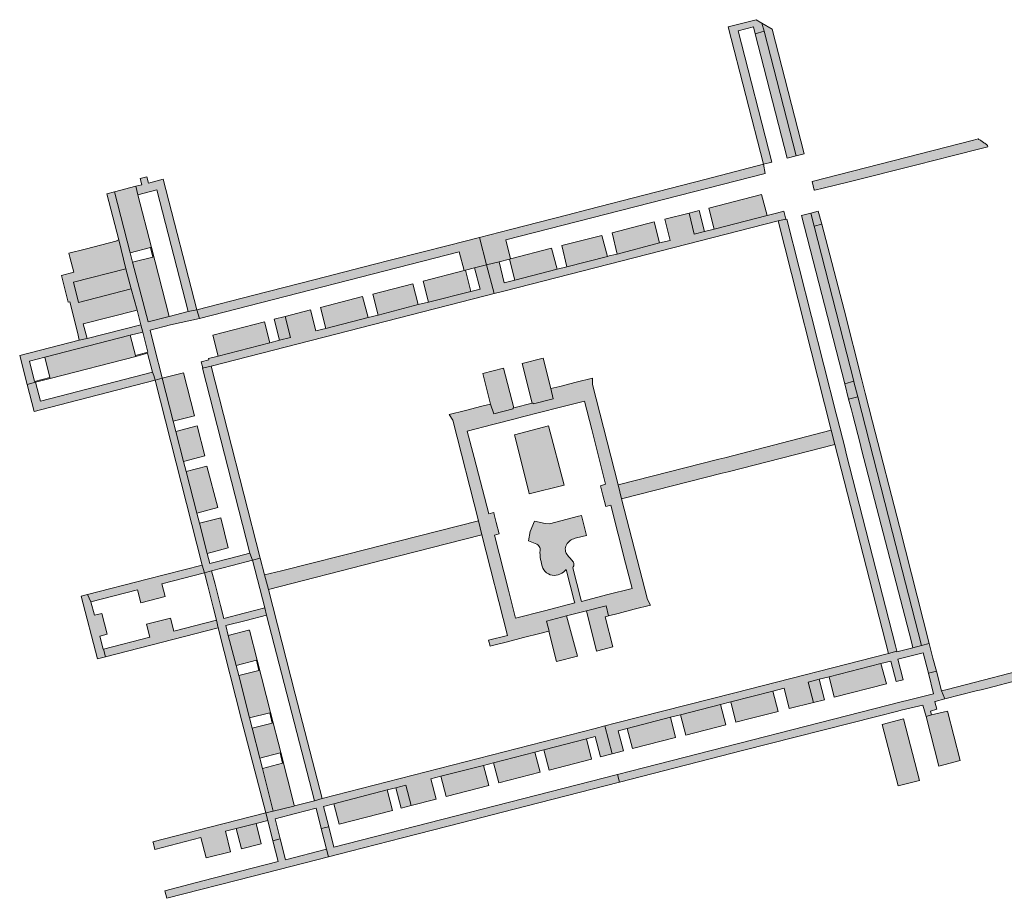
# Model space of a CAD drawing. Extents: x 97094 to 109644, y 463509 to 471969.
# Tile 68 of 256: x 103077 to 103314, y 465162 to 465373. Entities that reach past the tile are written whole.
import ezdxf

# ---------------------------------------------------------------- set-up
doc = ezdxf.new("R2010")
doc.units = 0
doc.layers.add('109 Onkruidbestrijding elementen', color=6, linetype='Continuous', lineweight=20, true_color=0xff00ff)

msp = doc.modelspace()

# ---------------------------------------------------------------- hatches: boundary and pattern name
at = {"layer": '109 Onkruidbestrijding elementen', "true_color": 0xff00ff}
for points in [[(103256.12, 465372.67), (103254.76, 465373.48), (103247.97, 465371.75), (103256.45, 465338.67), (103258.5, 465339.2), (103250.42, 465370.83), (103254.1, 465371.77), (103254.52, 465370.11), (103256.63, 465370.69), (103256.12, 465372.67)], [(103266.27, 465341.18), (103258.61, 465371.2), (103256.12, 465372.67), (103256.63, 465370.69), (103264.34, 465340.69), (103266.27, 465341.18)], [(103254.52, 465370.11), (103262.17, 465340.14), (103264.34, 465340.69), (103256.63, 465370.69), (103254.52, 465370.11)], [(103307.02, 465344.48), (103268.17, 465334.53), (103268.7, 465332.48), (103268.79, 465332.5), (103268.81, 465332.41), (103270.87, 465332.93), (103277.08, 465334.48), (103293.4, 465338.57), (103302.2, 465340.8), (103308.89, 465342.51), (103310.46, 465342.89), (103310.39, 465343.22), (103310.23, 465343.36), (103310.07, 465343.49), (103309.91, 465343.62), (103309.74, 465343.75), (103309.57, 465343.88), (103309.4, 465344), (103309.23, 465344.12), (103309.06, 465344.24), (103308.88, 465344.35), (103308.7, 465344.46), (103308.52, 465344.57), (103308.34, 465344.68), (103308.16, 465344.78), (103307.02, 465344.48)], [(103195.32, 465315.87), (103195.59, 465315.94), (103194.43, 465320.48), (103256.9, 465336.46), (103256.45, 465338.67), (103242.72, 465335.06), (103228.02, 465331.3), (103214.27, 465327.78), (103209.36, 465326.51), (103195.62, 465323), (103188.15, 465321.09), (103189.84, 465314.47), (103192.82, 465315.23), (103195.32, 465315.87)], [(103120.05, 465303.63), (103111.98, 465335.07), (103108.44, 465334.16), (103108.05, 465335.67), (103106.41, 465335.27), (103106.8, 465333.74), (103105.36, 465333.37), (103105.88, 465331.33), (103110.46, 465332.5), (103117.96, 465303.2), (103120.05, 465303.63)], [(103104.23, 465308.67), (103105.7, 465303.59), (103106.6, 465300.06), (103107.04, 465298.3), (103108.28, 465293.44), (103105.28, 465292.68), (103105.35, 465292.44), (103108.21, 465293.18), (103109.39, 465288.61), (103109.68, 465287.8), (103110, 465286.69), (103111.76, 465287.17), (103111.57, 465287.91), (103110.06, 465293.87), (103110.05, 465293.87), (103108.81, 465298.78), (103113.71, 465300.01), (103120.68, 465301.59), (103120.05, 465303.63), (103117.96, 465303.2), (103113.38, 465302.03), (103108.32, 465300.73), (103104.62, 465315.1), (103104.05, 465317.4), (103100.27, 465332.06), (103098.44, 465331.59), (103101.3, 465320.49), (103102.98, 465313.51), (103104.23, 465308.67)], [(103105.36, 465333.37), (103100.27, 465332.06), (103104.05, 465317.4), (103108.92, 465318.62), (103109.12, 465318.67), (103105.88, 465331.33), (103105.36, 465333.37)], [(103256, 465331.4), (103243.3, 465328.15), (103244.61, 465323.08), (103257.35, 465326.34), (103256, 465331.4)], [(103232.71, 465325.44), (103234.02, 465320.37), (103231.48, 465319.73), (103221.28, 465317.07), (103220.88, 465316.97), (103219.3, 465316.61), (103218.9, 465316.51), (103209.17, 465314), (103206.79, 465313.42), (103196.63, 465310.78), (103194.06, 465310.17), (103192.82, 465315.23), (103189.84, 465314.47), (103191.61, 465307.54), (103193.98, 465308.15), (103260.01, 465325.06), (103261.83, 465325.5), (103261.37, 465327.37), (103259.61, 465326.94), (103257.35, 465326.34), (103244.61, 465323.08), (103242.27, 465322.49), (103239.82, 465321.88), (103238.56, 465326.94), (103232.71, 465325.44)], [(103242.27, 465322.49), (103240.98, 465327.56), (103238.56, 465326.94), (103239.82, 465321.88), (103242.27, 465322.49)], [(103265.64, 465326.38), (103276.03, 465285.86), (103278.23, 465286.43), (103274, 465303.11), (103268.69, 465323.8), (103267.88, 465326.94), (103265.64, 465326.38)], [(103267.88, 465326.94), (103268.69, 465323.8), (103270.52, 465324.27), (103269.65, 465327.38), (103267.88, 465326.94)], [(103230.19, 465324.8), (103220.02, 465322.19), (103221.28, 465317.07), (103231.48, 465319.73), (103230.19, 465324.8)], [(103274, 465278.63), (103262.07, 465325.47), (103261.86, 465325.39), (103261.83, 465325.5), (103260.01, 465325.06), (103272.81, 465274.66), (103273.65, 465271.22), (103286.54, 465220.93), (103288.58, 465221.45), (103288.24, 465222.78), (103276.4, 465269.09), (103276.03, 465270.55), (103274.31, 465277.42), (103274, 465278.63)], [(103278.23, 465286.43), (103278.27, 465286.28), (103279.18, 465282.7), (103287.55, 465250.02), (103294.51, 465222.85), (103296.35, 465223.32), (103289.21, 465251.45), (103282.76, 465276.68), (103280.99, 465283.57), (103280.18, 465286.75), (103275.87, 465303.62), (103270.52, 465324.27), (103268.69, 465323.8), (103274, 465303.11), (103278.23, 465286.43)], [(103091.77, 465296.32), (103093.63, 465296.72), (103092.72, 465300.25), (103105.7, 465303.59), (103104.23, 465308.67), (103091.59, 465305.42), (103090.34, 465310.26), (103102.98, 465313.51), (103101.3, 465320.49), (103100.83, 465320.36), (103100.85, 465320.25), (103093.19, 465318.28), (103089.27, 465317.27), (103089.52, 465316.31), (103090.42, 465312.7), (103087.47, 465311.94), (103089.12, 465305.48), (103089.5, 465305.57), (103091.4, 465297.91), (103091.77, 465296.32)], [(103120.68, 465301.59), (103183.24, 465317.63), (103184.41, 465313.08), (103184.71, 465313.15), (103186.94, 465313.72), (103189.84, 465314.47), (103188.15, 465321.09), (103180.9, 465319.23), (103166.95, 465315.66), (103162.48, 465314.52), (103148.54, 465310.95), (103133.8, 465307.17), (103120.05, 465303.63), (103120.68, 465301.59)], [(103207.92, 465319.09), (103209.17, 465314), (103218.9, 465316.51), (103217.59, 465321.57), (103207.92, 465319.09)], [(103113.38, 465302.03), (103109.12, 465318.67), (103108.92, 465318.62), (103109.5, 465316.33), (103104.62, 465315.1), (103108.32, 465300.73), (103113.38, 465302.03)], [(103205.48, 465318.47), (103195.59, 465315.94), (103195.32, 465315.87), (103196.63, 465310.78), (103206.79, 465313.42), (103205.48, 465318.47)], [(103104.23, 465308.67), (103102.98, 465313.51), (103090.34, 465310.26), (103091.59, 465305.42), (103104.23, 465308.67)], [(103191.61, 465307.54), (103189.84, 465314.47), (103186.94, 465313.72), (103188.25, 465308.64), (103186.01, 465308.09), (103175.83, 465305.48), (103173.38, 465304.9), (103163.74, 465302.38), (103161.28, 465301.77), (103151.14, 465299.17), (103148.7, 465298.56), (103147.43, 465303.61), (103141.3, 465302.04), (103142.6, 465296.97), (103139.96, 465296.32), (103137.62, 465295.71), (103125.23, 465292.51), (103122.9, 465291.93), (103122.96, 465291.62), (103121.12, 465291.14), (103121.52, 465289.69), (103121.4, 465289.62), (103123.49, 465290.1), (103189.52, 465307.01), (103191.61, 465307.54)], [(103174.52, 465310.54), (103175.83, 465305.48), (103186.01, 465308.09), (103184.71, 465313.15), (103184.41, 465313.08), (103174.52, 465310.54)], [(103172.09, 465309.92), (103162.42, 465307.45), (103163.74, 465302.38), (103173.38, 465304.9), (103172.09, 465309.92)], [(103149.83, 465304.22), (103151.14, 465299.17), (103161.28, 465301.77), (103159.97, 465306.82), (103149.83, 465304.22)], [(103137.62, 465295.71), (103136.34, 465300.77), (103123.9, 465297.58), (103125.23, 465292.51), (103137.62, 465295.71)], [(103141.3, 465302.04), (103138.67, 465301.37), (103139.96, 465296.32), (103142.6, 465296.97), (103141.3, 465302.04)], [(103081.26, 465286.23), (103084.76, 465287.13), (103084.71, 465287.35), (103081.01, 465286.41), (103079.76, 465291.28), (103083.47, 465292.23), (103104.04, 465297.54), (103107.04, 465298.3), (103106.6, 465300.06), (103093.63, 465296.72), (103091.77, 465296.32), (103077.42, 465292.62), (103079.21, 465285.7), (103081.26, 465286.23)], [(103105.28, 465292.68), (103104.04, 465297.54), (103083.47, 465292.23), (103084.71, 465287.35), (103084.76, 465287.13), (103105.35, 465292.44), (103105.28, 465292.68)], [(103203.45, 465292), (103198.41, 465290.76), (103200.82, 465281.16), (103201.01, 465281.21), (103201.09, 465281.02), (103205.82, 465282.24), (103205.3, 465284.68), (103203.45, 465292)], [(103133.49, 465243.35), (103135.33, 465243.83), (103123.49, 465290.1), (103121.4, 465289.62), (103132.86, 465245.1), (103133.49, 465243.35)], [(103193.93, 465289.62), (103188.89, 465288.33), (103190.76, 465280.97), (103191.55, 465278.57), (103196.22, 465279.79), (103196.17, 465279.99), (103196.36, 465280.04), (103193.93, 465289.62)], [(103110, 465286.69), (103109.68, 465287.8), (103109.39, 465288.61), (103082.44, 465281.66), (103081.26, 465286.23), (103079.21, 465285.7), (103080.9, 465279.18), (103082.46, 465279.58), (103110, 465286.69)], [(103120.06, 465254.71), (103117.5, 465264.7), (103116.87, 465267.16), (103115.03, 465274.38), (103114.4, 465276.84), (103111.76, 465287.17), (103110, 465286.69), (103121.38, 465242.17), (103121.9, 465240.35), (103123.62, 465240.81), (103128.56, 465242.08), (103133.49, 465243.35), (103132.86, 465245.1), (103128.26, 465243.88), (103123.16, 465242.56), (103122.59, 465244.99), (103120.68, 465252.27), (103120.06, 465254.71)], [(103114.4, 465276.84), (103119.52, 465278.14), (103116.84, 465288.46), (103111.76, 465287.17), (103114.4, 465276.84)], [(103279.18, 465282.7), (103278.27, 465286.28), (103278.23, 465286.43), (103276.03, 465285.86), (103276.99, 465282.14), (103279.18, 465282.7)], [(103292.09, 465223.73), (103292.46, 465222.31), (103294.51, 465222.85), (103287.55, 465250.02), (103279.18, 465282.7), (103276.99, 465282.14), (103277.65, 465279.54), (103277.97, 465278.32), (103279.72, 465271.46), (103280.09, 465270.04), (103292.09, 465223.73)], [(103121.99, 465268.48), (103120.12, 465275.71), (103115.03, 465274.38), (103116.87, 465267.16), (103121.99, 465268.48)], [(103200.07, 465259.35), (103208.47, 465261.46), (103204.74, 465275.74), (103196.53, 465273.59), (103200.01, 465259.81), (103200.07, 465259.35)], [(103222.34, 465258.11), (103246.55, 465264.3), (103248.01, 465264.65), (103273.65, 465271.22), (103272.81, 465274.66), (103247.18, 465268.02), (103245.76, 465267.66), (103221.49, 465261.55), (103222.34, 465258.11)], [(103120.06, 465254.71), (103125.14, 465256.02), (103122.5, 465266), (103117.5, 465264.7), (103120.06, 465254.71)], [(103120.68, 465252.27), (103122.59, 465244.99), (103127.64, 465246.31), (103125.81, 465253.61), (103120.68, 465252.27)], [(103162.93, 465242.89), (103164.42, 465243.29), (103188.65, 465249.48), (103187.89, 465252.87), (103163.54, 465246.68), (103162.05, 465246.3), (103140.45, 465240.82), (103136.36, 465239.81), (103137.34, 465236.34), (103162.93, 465242.89)], [(103135.33, 465243.83), (103133.49, 465243.35), (103136.4, 465231.87), (103136.86, 465230.11), (103148.36, 465185.41), (103150.24, 465186.01), (103143.71, 465211.14), (103137.34, 465236.34), (103136.36, 465239.81), (103135.33, 465243.83)], [(103094.59, 465233.36), (103105.82, 465236.24), (103106.62, 465233.09), (103112.46, 465234.6), (103111.65, 465237.72), (103121.9, 465240.35), (103121.38, 465242.17), (103108.13, 465238.78), (103093.77, 465235.12), (103094.59, 465233.36)], [(103135.88, 465193.26), (103135.22, 465195.73), (103133.36, 465202.96), (103132.74, 465205.39), (103130.14, 465215.59), (103129.5, 465218.05), (103127.64, 465225.24), (103127.04, 465227.62), (103131.91, 465228.86), (103136.86, 465230.11), (103136.4, 465231.87), (103131.46, 465230.64), (103126.59, 465229.37), (103125.8, 465232.49), (103124.46, 465237.63), (103123.62, 465240.81), (103121.9, 465240.35), (103122.71, 465237.2), (103123.99, 465232.09), (103124.84, 465228.95), (103125.23, 465227.06), (103130.93, 465204.66), (103136.64, 465182.54), (103138.48, 465182.92), (103135.88, 465193.26)], [(103094.59, 465233.36), (103093.77, 465235.12), (103092.21, 465234.73), (103096.12, 465219.65), (103098.1, 465220.13), (103097.63, 465221.96), (103097.51, 465221.93), (103096.72, 465225.09), (103098.45, 465225.54), (103097.16, 465230.55), (103095.42, 465230.12), (103094.59, 465233.36)], [(103216.32, 465221.47), (103220.2, 465222.48), (103218.35, 465229.76), (103219.2, 465229.97), (103218.58, 465232.4), (103213.84, 465231.17), (103216.32, 465221.47)], [(103206.67, 465219.02), (103211.69, 465220.29), (103209.03, 465229.95), (103204.27, 465228.72), (103204.89, 465226.3), (103204.79, 465226.27), (103206.67, 465219.02)], [(103125.23, 465227.06), (103124.84, 465228.95), (103114.57, 465226.32), (103113.75, 465229.45), (103107.94, 465227.97), (103108.73, 465224.81), (103097.63, 465221.96), (103098.1, 465220.13), (103125.23, 465227.06)], [(103132.52, 465226.51), (103127.64, 465225.24), (103129.5, 465218.05), (103134.4, 465219.27), (103134.58, 465219.32), (103132.72, 465226.57), (103132.52, 465226.51)], [(103325.91, 465216.58), (103328.55, 465217.25), (103329.38, 465217.46), (103344.01, 465221.22), (103344.52, 465221.43), (103345.12, 465219.54), (103348.27, 465220.42), (103349.31, 465220.72), (103348.82, 465222.51), (103353.09, 465223.51), (103353.05, 465223.56), (103353.02, 465223.6), (103352.98, 465223.65), (103352.94, 465223.69), (103352.91, 465223.74), (103352.87, 465223.78), (103352.83, 465223.82), (103352.79, 465223.87), (103352.75, 465223.91), (103352.71, 465223.95), (103352.66, 465223.99), (103352.62, 465224.03), (103352.58, 465224.07), (103352.53, 465224.11), (103352.49, 465224.14), (103352.44, 465224.18), (103352.4, 465224.22), (103352.35, 465224.25), (103352.3, 465224.29), (103352.25, 465224.32), (103352.21, 465224.35), (103352.16, 465224.38), (103352.11, 465224.42), (103352.06, 465224.45), (103352.01, 465224.47), (103351.96, 465224.5), (103351.9, 465224.53), (103351.85, 465224.56), (103351.8, 465224.58), (103351.75, 465224.61), (103351.69, 465224.63), (103351.64, 465224.66), (103351.59, 465224.68), (103351.53, 465224.7), (103351.48, 465224.72), (103351.42, 465224.74), (103351.37, 465224.76), (103351.31, 465224.78), (103351.25, 465224.79), (103351.2, 465224.81), (103351.14, 465224.83), (103351.09, 465224.84), (103351.03, 465224.85), (103350.97, 465224.86), (103350.91, 465224.88), (103350.86, 465224.89), (103350.8, 465224.9), (103350.74, 465224.9), (103350.68, 465224.91), (103350.62, 465224.92), (103350.56, 465224.92), (103350.5, 465224.93), (103350.44, 465224.93), (103350.38, 465224.93), (103350.32, 465224.93), (103350.26, 465224.93), (103350.19, 465224.93), (103350.13, 465224.93), (103350.07, 465224.93), (103350.01, 465224.92), (103349.95, 465224.92), (103349.89, 465224.91), (103349.82, 465224.91), (103349.76, 465224.9), (103349.7, 465224.89), (103349.64, 465224.88), (103349.58, 465224.87), (103349.52, 465224.85), (103349.46, 465224.84), (103324.22, 465218.31), (103300.68, 465212.28), (103299.34, 465211.94), (103300.17, 465209.98), (103307.71, 465211.9), (103308.87, 465212.2), (103310.46, 465212.6), (103325.13, 465216.39), (103325.91, 465216.58)], [(103269.9, 465214.71), (103272.27, 465215.31), (103284.77, 465218.48), (103287.11, 465219.09), (103288.4, 465214.18), (103290.09, 465214.61), (103288.86, 465219.51), (103294.95, 465221.04), (103296.18, 465216.19), (103298.12, 465216.66), (103297.25, 465219.77), (103296.35, 465223.32), (103294.51, 465222.85), (103292.46, 465222.31), (103288.61, 465221.33), (103288.58, 465221.45), (103286.54, 465220.93), (103249.6, 465211.48), (103220.78, 465204.11), (103218.31, 465203.47), (103220.04, 465196.75), (103222.76, 465197.45), (103221.52, 465202.32), (103223.7, 465202.89), (103234.08, 465205.55), (103236.5, 465206.16), (103246.16, 465208.62), (103248.6, 465209.25), (103258.74, 465211.86), (103261.44, 465212.54), (103262.68, 465207.64), (103268.55, 465209.13), (103267.27, 465214.02), (103269.9, 465214.71)], [(103137.82, 465206.7), (103134.58, 465219.32), (103134.4, 465219.27), (103135, 465216.82), (103130.14, 465215.59), (103132.74, 465205.39), (103137.63, 465206.65), (103137.82, 465206.7)], [(103273.5, 465210.39), (103286.06, 465213.58), (103284.77, 465218.48), (103272.27, 465215.31), (103273.5, 465210.39)], [(103300.17, 465209.98), (103299.34, 465211.94), (103298.12, 465216.66), (103296.18, 465216.19), (103297.44, 465211.22), (103291.34, 465209.68), (103289.65, 465209.26), (103227.61, 465193.42), (103221.31, 465191.8), (103221.79, 465189.95), (103251.45, 465197.55), (103283.79, 465205.78), (103288.8, 465207.06), (103289.63, 465207.26), (103294.88, 465208.51), (103295.61, 465205.75), (103296.96, 465206.11), (103296.66, 465207.06), (103298.24, 465207.48), (103297.73, 465209.29), (103297.83, 465209.32), (103300.17, 465209.98)], [(103271.18, 465209.8), (103269.9, 465214.71), (103267.27, 465214.02), (103268.55, 465209.13), (103271.18, 465209.8)], [(103249.81, 465204.36), (103253.6, 465205.33), (103260, 465206.96), (103258.74, 465211.86), (103248.6, 465209.25), (103249.81, 465204.36)], [(103236.5, 465206.16), (103237.76, 465201.28), (103247.43, 465203.75), (103246.16, 465208.62), (103236.5, 465206.16)], [(103137.63, 465206.65), (103138.23, 465204.17), (103133.36, 465202.96), (103135.22, 465195.73), (103140.12, 465197), (103140.29, 465197.05), (103137.82, 465206.7), (103137.63, 465206.65)], [(103295.61, 465205.75), (103298.68, 465193.79), (103303.84, 465195.14), (103300.76, 465207.07), (103296.96, 465206.11), (103295.61, 465205.75)], [(103224.95, 465198.01), (103235.32, 465200.66), (103234.08, 465205.55), (103223.7, 465202.89), (103224.95, 465198.01)], [(103290.17, 465205.17), (103285.04, 465203.84), (103288.89, 465189.03), (103294.03, 465190.35), (103290.17, 465205.17)], [(103201.47, 465197.18), (103203.62, 465197.72), (103213.85, 465200.35), (103215.98, 465200.91), (103217.22, 465196.03), (103220.04, 465196.75), (103218.31, 465203.47), (103215.98, 465202.86), (103150.24, 465186.01), (103150.24, 465186.01), (103148.36, 465185.41), (103143.59, 465184.21), (103143.4, 465184.16), (103138.48, 465182.92), (103136.64, 465182.54), (103137.16, 465180.7), (103138.39, 465175.82), (103140.16, 465176.31), (103138.89, 465181.15), (103143.86, 465182.4), (103148.79, 465183.67), (103150.04, 465178.75), (103151.81, 465179.2), (103150.56, 465184.11), (103153.08, 465184.74), (103165.88, 465188.06), (103168, 465188.59), (103170.42, 465189.21), (103171.7, 465184.32), (103177.67, 465185.85), (103176.41, 465190.75), (103178.82, 465191.37), (103189.06, 465193.99), (103191.5, 465194.63), (103201.47, 465197.18)], [(103203.62, 465197.72), (103204.88, 465192.86), (103215.12, 465195.49), (103213.85, 465200.35), (103203.62, 465197.72)], [(103140.12, 465197), (103140.72, 465194.49), (103135.88, 465193.26), (103138.48, 465182.92), (103143.4, 465184.16), (103143.59, 465184.21), (103143.54, 465184.4), (103140.29, 465197.05), (103140.12, 465197)], [(103192.81, 465189.75), (103202.75, 465192.31), (103201.47, 465197.18), (103191.5, 465194.63), (103192.81, 465189.75)], [(103151.77, 465171.95), (103157.1, 465173.32), (103169.62, 465176.54), (103184, 465180.25), (103196.15, 465183.38), (103221.79, 465189.95), (103221.31, 465191.8), (103153.08, 465174.26), (103151.81, 465179.2), (103150.04, 465178.75), (103151.29, 465173.81), (103151.77, 465171.95)], [(103190.37, 465189.12), (103189.06, 465193.99), (103178.82, 465191.37), (103180.11, 465186.48), (103190.37, 465189.12)], [(103167.16, 465183.15), (103165.88, 465188.06), (103153.08, 465184.74), (103154.37, 465179.86), (103167.16, 465183.15)], [(103171.7, 465184.32), (103170.42, 465189.21), (103168, 465188.59), (103169.26, 465183.69), (103171.7, 465184.32)], [(103136.64, 465182.54), (103123.23, 465179.13), (103109.49, 465175.6), (103109.52, 465175.48), (103109.96, 465173.75), (103121.07, 465176.59), (103122.32, 465171.75), (103128.15, 465173.21), (103126.94, 465178.11), (103129.57, 465178.79), (103134.36, 465180.01), (103137.16, 465180.7), (103136.64, 465182.54)], [(103135.59, 465175.12), (103134.36, 465180.01), (103129.57, 465178.79), (103130.82, 465173.9), (103135.59, 465175.12)], [(103138.39, 465175.82), (103139.68, 465170.81), (103121.52, 465166.2), (103112.36, 465163.82), (103112.82, 465161.98), (103133.62, 465167.28), (103151.77, 465171.95), (103151.29, 465173.81), (103141.43, 465171.27), (103140.16, 465176.31), (103138.39, 465175.82)]]:
    msp.add_hatch(color=6, dxfattribs=at).paths.add_polyline_path(points)
h = msp.add_hatch(color=6, dxfattribs=at)
h.paths.add_polyline_path([(103200.82, 465281.16), (103196.36, 465280.04), (103196.17, 465279.99), (103196.22, 465279.79), (103191.55, 465278.57), (103190.76, 465280.97), (103188.65, 465280.42), (103184.74, 465279.41), (103180.82, 465278.41), (103181.66, 465277.09), (103187.89, 465252.87), (103188.65, 465249.48), (103194.82, 465225.27), (103190.29, 465224.14), (103190.65, 465222.66), (103191.25, 465222.81), (103194.86, 465223.74), (103198.75, 465224.74), (103202.65, 465225.73), (103202.65, 465225.72), (103204.79, 465226.27), (103204.89, 465226.3), (103204.27, 465228.72), (103209.03, 465229.95), (103213.84, 465231.17), (103218.58, 465232.4), (103219.2, 465229.97), (103221.49, 465230.57), (103221.48, 465230.58), (103225.38, 465231.57), (103229.27, 465232.57), (103228.55, 465233.92), (103222.34, 465258.11), (103221.49, 465261.55), (103215.32, 465285.69), (103215.31, 465287.21), (103211.39, 465286.21), (103207.47, 465285.21), (103205.3, 465284.68), (103205.82, 465282.24), (103201.09, 465281.02), (103201.01, 465281.21), (103200.82, 465281.16)])
h.paths.add_polyline_path([(103223.3, 465242.66), (103224.85, 465236.59), (103219, 465235.09), (103212.68, 465233.47), (103212.54, 465234), (103210.58, 465241.57), (103210.7, 465241.8), (103210.79, 465242.05), (103210.82, 465242.33), (103210.79, 465242.6), (103210.72, 465242.86), (103210.59, 465243.09), (103210.4, 465243.34), (103210.2, 465243.58), (103210, 465243.82), (103209.8, 465244.06), (103209.58, 465244.28), (103209.36, 465244.52), (103209.15, 465244.79), (103208.99, 465245.1), (103208.86, 465245.43), (103208.79, 465245.78), (103208.77, 465246.12), (103208.82, 465246.46), (103208.92, 465246.78), (103209.06, 465247.1), (103209.23, 465247.39), (103209.44, 465247.67), (103209.68, 465247.91), (103209.93, 465248.11), (103210.21, 465248.28), (103210.5, 465248.43), (103210.8, 465248.55), (103211.11, 465248.65), (103211.43, 465248.72), (103213.88, 465249.28), (103212.7, 465254.13), (103211.94, 465253.94), (103204.98, 465252.16), (103203.89, 465252.22), (103201.39, 465252.74), (103200.34, 465250.3), (103199.89, 465248.04), (103201.94, 465247.21), (103202.15, 465247.09), (103202.35, 465246.91), (103202.52, 465246.7), (103202.64, 465246.45), (103202.71, 465246.18), (103202.72, 465245.92), (103202.69, 465245.67), (103202.67, 465245.2), (103202.7, 465244.65), (103202.75, 465244.11), (103202.82, 465243.56), (103202.93, 465243.03), (103203.06, 465242.49), (103203.21, 465241.97), (103203.38, 465241.49), (103203.61, 465241.07), (103203.91, 465240.68), (103204.28, 465240.34), (103204.71, 465240.07), (103205.16, 465239.87), (103205.63, 465239.75), (103206.1, 465239.72), (103206.56, 465239.77), (103207.03, 465239.88), (103207.48, 465240.05), (103207.91, 465240.26), (103208.31, 465240.53), (103208.67, 465240.83), (103208.99, 465241.17), (103210.94, 465233.6), (103211.08, 465233.08), (103203.79, 465231.21), (103196.78, 465229.42), (103195.07, 465236.16), (103191.7, 465249.42), (103192.88, 465249.7), (103192.16, 465252.46), (103191.68, 465254.4), (103191.54, 465254.89), (103190.35, 465254.55), (103186.8, 465268.11), (103185.14, 465274.46), (103191.36, 465276.05), (103196.72, 465277.42), (103198.46, 465277.86), (103207.32, 465280.12), (103213.43, 465281.69), (103215.16, 465274.81), (103218.46, 465261.65), (103217.23, 465261.31), (103217.79, 465259), (103218.51, 465256.27), (103219.73, 465256.59), (103223.3, 465242.66)])

# ---------------------------------------------------------------- linework, layer by layer
at = {"layer": '109 Onkruidbestrijding elementen', "color": 3, "true_color": 0x00ff00}
for points in [[(103256.12, 465372.67), (103254.76, 465373.48), (103247.97, 465371.75), (103256.45, 465338.67), (103258.5, 465339.2), (103250.42, 465370.83), (103254.1, 465371.77), (103254.52, 465370.11), (103256.63, 465370.69), (103256.12, 465372.67)], [(103266.27, 465341.18), (103258.61, 465371.2), (103256.12, 465372.67), (103256.63, 465370.69), (103264.34, 465340.69), (103266.27, 465341.18)], [(103254.52, 465370.11), (103262.17, 465340.14), (103264.34, 465340.69), (103256.63, 465370.69), (103254.52, 465370.11)], [(103307.02, 465344.48), (103268.17, 465334.53), (103268.7, 465332.48), (103268.79, 465332.5), (103268.81, 465332.41), (103270.87, 465332.93), (103277.08, 465334.48), (103293.4, 465338.57), (103302.2, 465340.8), (103308.89, 465342.51), (103310.46, 465342.89), (103310.39, 465343.22), (103310.23, 465343.36), (103310.07, 465343.49), (103309.91, 465343.62), (103309.74, 465343.75), (103309.57, 465343.88), (103309.4, 465344), (103309.23, 465344.12), (103309.06, 465344.24), (103308.88, 465344.35), (103308.7, 465344.46), (103308.52, 465344.57), (103308.34, 465344.68), (103308.16, 465344.78), (103307.02, 465344.48)], [(103195.32, 465315.87), (103195.59, 465315.94), (103194.43, 465320.48), (103256.9, 465336.46), (103256.45, 465338.67), (103242.72, 465335.06), (103228.02, 465331.3), (103214.27, 465327.78), (103209.36, 465326.51), (103195.62, 465323), (103188.15, 465321.09), (103189.84, 465314.47), (103192.82, 465315.23), (103195.32, 465315.87)], [(103120.05, 465303.63), (103111.98, 465335.07), (103108.44, 465334.16), (103108.05, 465335.67), (103106.41, 465335.27), (103106.8, 465333.74), (103105.36, 465333.37), (103105.88, 465331.33), (103110.46, 465332.5), (103117.96, 465303.2), (103120.05, 465303.63)], [(103104.23, 465308.67), (103105.7, 465303.59), (103106.6, 465300.06), (103107.04, 465298.3), (103108.28, 465293.44), (103105.28, 465292.68), (103105.35, 465292.44), (103108.21, 465293.18), (103109.39, 465288.61), (103109.68, 465287.8), (103110, 465286.69), (103111.76, 465287.17), (103111.57, 465287.91), (103110.06, 465293.87), (103110.05, 465293.87), (103108.81, 465298.78), (103113.71, 465300.01), (103120.68, 465301.59), (103120.05, 465303.63), (103117.96, 465303.2), (103113.38, 465302.03), (103108.32, 465300.73), (103104.62, 465315.1), (103104.05, 465317.4), (103100.27, 465332.06), (103098.44, 465331.59), (103101.3, 465320.49), (103102.98, 465313.51), (103104.23, 465308.67)], [(103105.36, 465333.37), (103100.27, 465332.06), (103104.05, 465317.4), (103108.92, 465318.62), (103109.12, 465318.67), (103105.88, 465331.33), (103105.36, 465333.37)], [(103256, 465331.4), (103243.3, 465328.15), (103244.61, 465323.08), (103257.35, 465326.34), (103256, 465331.4)], [(103232.71, 465325.44), (103234.02, 465320.37), (103231.48, 465319.73), (103221.28, 465317.07), (103220.88, 465316.97), (103219.3, 465316.61), (103218.9, 465316.51), (103209.17, 465314), (103206.79, 465313.42), (103196.63, 465310.78), (103194.06, 465310.17), (103192.82, 465315.23), (103189.84, 465314.47), (103191.61, 465307.54), (103193.98, 465308.15), (103260.01, 465325.06), (103261.83, 465325.5), (103261.37, 465327.37), (103259.61, 465326.94), (103257.35, 465326.34), (103244.61, 465323.08), (103242.27, 465322.49), (103239.82, 465321.88), (103238.56, 465326.94), (103232.71, 465325.44)], [(103242.27, 465322.49), (103240.98, 465327.56), (103238.56, 465326.94), (103239.82, 465321.88), (103242.27, 465322.49)], [(103265.64, 465326.38), (103276.03, 465285.86), (103278.23, 465286.43), (103274, 465303.11), (103268.69, 465323.8), (103267.88, 465326.94), (103265.64, 465326.38)], [(103267.88, 465326.94), (103268.69, 465323.8), (103270.52, 465324.27), (103269.65, 465327.38), (103267.88, 465326.94)], [(103230.19, 465324.8), (103220.02, 465322.19), (103221.28, 465317.07), (103231.48, 465319.73), (103230.19, 465324.8)], [(103274, 465278.63), (103262.07, 465325.47), (103261.86, 465325.39), (103261.83, 465325.5), (103260.01, 465325.06), (103272.81, 465274.66), (103273.65, 465271.22), (103286.54, 465220.93), (103288.58, 465221.45), (103288.24, 465222.78), (103276.4, 465269.09), (103276.03, 465270.55), (103274.31, 465277.42), (103274, 465278.63)], [(103278.23, 465286.43), (103278.27, 465286.28), (103279.18, 465282.7), (103287.55, 465250.02), (103294.51, 465222.85), (103296.35, 465223.32), (103289.21, 465251.45), (103282.76, 465276.68), (103280.99, 465283.57), (103280.18, 465286.75), (103275.87, 465303.62), (103270.52, 465324.27), (103268.69, 465323.8), (103274, 465303.11), (103278.23, 465286.43)], [(103091.77, 465296.32), (103093.63, 465296.72), (103092.72, 465300.25), (103105.7, 465303.59), (103104.23, 465308.67), (103091.59, 465305.42), (103090.34, 465310.26), (103102.98, 465313.51), (103101.3, 465320.49), (103100.83, 465320.36), (103100.85, 465320.25), (103093.19, 465318.28), (103089.27, 465317.27), (103089.52, 465316.31), (103090.42, 465312.7), (103087.47, 465311.94), (103089.12, 465305.48), (103089.5, 465305.57), (103091.4, 465297.91), (103091.77, 465296.32)], [(103120.68, 465301.59), (103183.24, 465317.63), (103184.41, 465313.08), (103184.71, 465313.15), (103186.94, 465313.72), (103189.84, 465314.47), (103188.15, 465321.09), (103180.9, 465319.23), (103166.95, 465315.66), (103162.48, 465314.52), (103148.54, 465310.95), (103133.8, 465307.17), (103120.05, 465303.63), (103120.68, 465301.59)], [(103207.92, 465319.09), (103209.17, 465314), (103218.9, 465316.51), (103217.59, 465321.57), (103207.92, 465319.09)], [(103113.38, 465302.03), (103109.12, 465318.67), (103108.92, 465318.62), (103109.5, 465316.33), (103104.62, 465315.1), (103108.32, 465300.73), (103113.38, 465302.03)], [(103205.48, 465318.47), (103195.59, 465315.94), (103195.32, 465315.87), (103196.63, 465310.78), (103206.79, 465313.42), (103205.48, 465318.47)], [(103104.23, 465308.67), (103102.98, 465313.51), (103090.34, 465310.26), (103091.59, 465305.42), (103104.23, 465308.67)], [(103191.61, 465307.54), (103189.84, 465314.47), (103186.94, 465313.72), (103188.25, 465308.64), (103186.01, 465308.09), (103175.83, 465305.48), (103173.38, 465304.9), (103163.74, 465302.38), (103161.28, 465301.77), (103151.14, 465299.17), (103148.7, 465298.56), (103147.43, 465303.61), (103141.3, 465302.04), (103142.6, 465296.97), (103139.96, 465296.32), (103137.62, 465295.71), (103125.23, 465292.51), (103122.9, 465291.93), (103122.96, 465291.62), (103121.12, 465291.14), (103121.52, 465289.69), (103121.4, 465289.62), (103123.49, 465290.1), (103189.52, 465307.01), (103191.61, 465307.54)], [(103174.52, 465310.54), (103175.83, 465305.48), (103186.01, 465308.09), (103184.71, 465313.15), (103184.41, 465313.08), (103174.52, 465310.54)], [(103172.09, 465309.92), (103162.42, 465307.45), (103163.74, 465302.38), (103173.38, 465304.9), (103172.09, 465309.92)], [(103149.83, 465304.22), (103151.14, 465299.17), (103161.28, 465301.77), (103159.97, 465306.82), (103149.83, 465304.22)], [(103137.62, 465295.71), (103136.34, 465300.77), (103123.9, 465297.58), (103125.23, 465292.51), (103137.62, 465295.71)], [(103141.3, 465302.04), (103138.67, 465301.37), (103139.96, 465296.32), (103142.6, 465296.97), (103141.3, 465302.04)], [(103081.26, 465286.23), (103084.76, 465287.13), (103084.71, 465287.35), (103081.01, 465286.41), (103079.76, 465291.28), (103083.47, 465292.23), (103104.04, 465297.54), (103107.04, 465298.3), (103106.6, 465300.06), (103093.63, 465296.72), (103091.77, 465296.32), (103077.42, 465292.62), (103079.21, 465285.7), (103081.26, 465286.23)], [(103105.28, 465292.68), (103104.04, 465297.54), (103083.47, 465292.23), (103084.71, 465287.35), (103084.76, 465287.13), (103105.35, 465292.44), (103105.28, 465292.68)], [(103203.45, 465292), (103198.41, 465290.76), (103200.82, 465281.16), (103201.01, 465281.21), (103201.09, 465281.02), (103205.82, 465282.24), (103205.3, 465284.68), (103203.45, 465292)], [(103133.49, 465243.35), (103135.33, 465243.83), (103123.49, 465290.1), (103121.4, 465289.62), (103132.86, 465245.1), (103133.49, 465243.35)], [(103193.93, 465289.62), (103188.89, 465288.33), (103190.76, 465280.97), (103191.55, 465278.57), (103196.22, 465279.79), (103196.17, 465279.99), (103196.36, 465280.04), (103193.93, 465289.62)], [(103110, 465286.69), (103109.68, 465287.8), (103109.39, 465288.61), (103082.44, 465281.66), (103081.26, 465286.23), (103079.21, 465285.7), (103080.9, 465279.18), (103082.46, 465279.58), (103110, 465286.69)], [(103120.06, 465254.71), (103117.5, 465264.7), (103116.87, 465267.16), (103115.03, 465274.38), (103114.4, 465276.84), (103111.76, 465287.17), (103110, 465286.69), (103121.38, 465242.17), (103121.9, 465240.35), (103123.62, 465240.81), (103128.56, 465242.08), (103133.49, 465243.35), (103132.86, 465245.1), (103128.26, 465243.88), (103123.16, 465242.56), (103122.59, 465244.99), (103120.68, 465252.27), (103120.06, 465254.71)], [(103114.4, 465276.84), (103119.52, 465278.14), (103116.84, 465288.46), (103111.76, 465287.17), (103114.4, 465276.84)], [(103200.82, 465281.16), (103196.36, 465280.04), (103196.17, 465279.99), (103196.22, 465279.79), (103191.55, 465278.57), (103190.76, 465280.97), (103188.65, 465280.42), (103184.74, 465279.41), (103180.82, 465278.41), (103181.66, 465277.09), (103187.89, 465252.87), (103188.65, 465249.48), (103194.82, 465225.27), (103190.29, 465224.14), (103190.65, 465222.66), (103191.25, 465222.81), (103194.86, 465223.74), (103198.75, 465224.74), (103202.65, 465225.73), (103202.65, 465225.72), (103204.79, 465226.27), (103204.89, 465226.3), (103204.27, 465228.72), (103209.03, 465229.95), (103213.84, 465231.17), (103218.58, 465232.4), (103219.2, 465229.97), (103221.49, 465230.57), (103221.48, 465230.58), (103225.38, 465231.57), (103229.27, 465232.57), (103228.55, 465233.92), (103222.34, 465258.11), (103221.49, 465261.55), (103215.32, 465285.69), (103215.31, 465287.21), (103211.39, 465286.21), (103207.47, 465285.21), (103205.3, 465284.68), (103205.82, 465282.24), (103201.09, 465281.02), (103201.01, 465281.21), (103200.82, 465281.16)], [(103279.18, 465282.7), (103278.27, 465286.28), (103278.23, 465286.43), (103276.03, 465285.86), (103276.99, 465282.14), (103279.18, 465282.7)], [(103292.09, 465223.73), (103292.46, 465222.31), (103294.51, 465222.85), (103287.55, 465250.02), (103279.18, 465282.7), (103276.99, 465282.14), (103277.65, 465279.54), (103277.97, 465278.32), (103279.72, 465271.46), (103280.09, 465270.04), (103292.09, 465223.73)], [(103223.3, 465242.66), (103224.85, 465236.59), (103219, 465235.09), (103212.68, 465233.47), (103212.54, 465234), (103210.58, 465241.57), (103210.7, 465241.8), (103210.79, 465242.05), (103210.82, 465242.33), (103210.79, 465242.6), (103210.72, 465242.86), (103210.59, 465243.09), (103210.4, 465243.34), (103210.2, 465243.58), (103210, 465243.82), (103209.8, 465244.06), (103209.58, 465244.28), (103209.36, 465244.52), (103209.15, 465244.79), (103208.99, 465245.1), (103208.86, 465245.43), (103208.79, 465245.78), (103208.77, 465246.12), (103208.82, 465246.46), (103208.92, 465246.78), (103209.06, 465247.1), (103209.23, 465247.39), (103209.44, 465247.67), (103209.68, 465247.91), (103209.93, 465248.11), (103210.21, 465248.28), (103210.5, 465248.43), (103210.8, 465248.55), (103211.11, 465248.65), (103211.43, 465248.72), (103213.88, 465249.28), (103212.7, 465254.13), (103211.94, 465253.94), (103204.98, 465252.16), (103203.89, 465252.22), (103201.39, 465252.74), (103200.34, 465250.3), (103199.89, 465248.04), (103201.94, 465247.21), (103202.15, 465247.09), (103202.35, 465246.91), (103202.52, 465246.7), (103202.64, 465246.45), (103202.71, 465246.18), (103202.72, 465245.92), (103202.69, 465245.67), (103202.67, 465245.2), (103202.7, 465244.65), (103202.75, 465244.11), (103202.82, 465243.56), (103202.93, 465243.03), (103203.06, 465242.49), (103203.21, 465241.97), (103203.38, 465241.49), (103203.61, 465241.07), (103203.91, 465240.68), (103204.28, 465240.34), (103204.71, 465240.07), (103205.16, 465239.87), (103205.63, 465239.75), (103206.1, 465239.72), (103206.56, 465239.77), (103207.03, 465239.88), (103207.48, 465240.05), (103207.91, 465240.26), (103208.31, 465240.53), (103208.67, 465240.83), (103208.99, 465241.17), (103210.94, 465233.6), (103211.08, 465233.08), (103203.79, 465231.21), (103196.78, 465229.42), (103195.07, 465236.16), (103191.7, 465249.42), (103192.88, 465249.7), (103192.16, 465252.46), (103191.68, 465254.4), (103191.54, 465254.89), (103190.35, 465254.55), (103186.8, 465268.11), (103185.14, 465274.46), (103191.36, 465276.05), (103196.72, 465277.42), (103198.46, 465277.86), (103207.32, 465280.12), (103213.43, 465281.69), (103215.16, 465274.81), (103218.46, 465261.65), (103217.23, 465261.31), (103217.79, 465259), (103218.51, 465256.27), (103219.73, 465256.59), (103223.3, 465242.66)], [(103121.99, 465268.48), (103120.12, 465275.71), (103115.03, 465274.38), (103116.87, 465267.16), (103121.99, 465268.48)], [(103200.07, 465259.35), (103208.47, 465261.46), (103204.74, 465275.74), (103196.53, 465273.59), (103200.01, 465259.81), (103200.07, 465259.35)], [(103222.34, 465258.11), (103246.55, 465264.3), (103248.01, 465264.65), (103273.65, 465271.22), (103272.81, 465274.66), (103247.18, 465268.02), (103245.76, 465267.66), (103221.49, 465261.55), (103222.34, 465258.11)], [(103120.06, 465254.71), (103125.14, 465256.02), (103122.5, 465266), (103117.5, 465264.7), (103120.06, 465254.71)], [(103120.68, 465252.27), (103122.59, 465244.99), (103127.64, 465246.31), (103125.81, 465253.61), (103120.68, 465252.27)], [(103162.93, 465242.89), (103164.42, 465243.29), (103188.65, 465249.48), (103187.89, 465252.87), (103163.54, 465246.68), (103162.05, 465246.3), (103140.45, 465240.82), (103136.36, 465239.81), (103137.34, 465236.34), (103162.93, 465242.89)], [(103135.33, 465243.83), (103133.49, 465243.35), (103136.4, 465231.87), (103136.86, 465230.11), (103148.36, 465185.41), (103150.24, 465186.01), (103143.71, 465211.14), (103137.34, 465236.34), (103136.36, 465239.81), (103135.33, 465243.83)], [(103094.59, 465233.36), (103105.82, 465236.24), (103106.62, 465233.09), (103112.46, 465234.6), (103111.65, 465237.72), (103121.9, 465240.35), (103121.38, 465242.17), (103108.13, 465238.78), (103093.77, 465235.12), (103094.59, 465233.36)], [(103135.88, 465193.26), (103135.22, 465195.73), (103133.36, 465202.96), (103132.74, 465205.39), (103130.14, 465215.59), (103129.5, 465218.05), (103127.64, 465225.24), (103127.04, 465227.62), (103131.91, 465228.86), (103136.86, 465230.11), (103136.4, 465231.87), (103131.46, 465230.64), (103126.59, 465229.37), (103125.8, 465232.49), (103124.46, 465237.63), (103123.62, 465240.81), (103121.9, 465240.35), (103122.71, 465237.2), (103123.99, 465232.09), (103124.84, 465228.95), (103125.23, 465227.06), (103130.93, 465204.66), (103136.64, 465182.54), (103138.48, 465182.92), (103135.88, 465193.26)], [(103094.59, 465233.36), (103093.77, 465235.12), (103092.21, 465234.73), (103096.12, 465219.65), (103098.1, 465220.13), (103097.63, 465221.96), (103097.51, 465221.93), (103096.72, 465225.09), (103098.45, 465225.54), (103097.16, 465230.55), (103095.42, 465230.12), (103094.59, 465233.36)], [(103216.32, 465221.47), (103220.2, 465222.48), (103218.35, 465229.76), (103219.2, 465229.97), (103218.58, 465232.4), (103213.84, 465231.17), (103216.32, 465221.47)], [(103206.67, 465219.02), (103211.69, 465220.29), (103209.03, 465229.95), (103204.27, 465228.72), (103204.89, 465226.3), (103204.79, 465226.27), (103206.67, 465219.02)], [(103125.23, 465227.06), (103124.84, 465228.95), (103114.57, 465226.32), (103113.75, 465229.45), (103107.94, 465227.97), (103108.73, 465224.81), (103097.63, 465221.96), (103098.1, 465220.13), (103125.23, 465227.06)], [(103132.52, 465226.51), (103127.64, 465225.24), (103129.5, 465218.05), (103134.4, 465219.27), (103134.58, 465219.32), (103132.72, 465226.57), (103132.52, 465226.51)], [(103269.9, 465214.71), (103272.27, 465215.31), (103284.77, 465218.48), (103287.11, 465219.09), (103288.4, 465214.18), (103290.09, 465214.61), (103288.86, 465219.51), (103294.95, 465221.04), (103296.18, 465216.19), (103298.12, 465216.66), (103297.25, 465219.77), (103296.35, 465223.32), (103294.51, 465222.85), (103292.46, 465222.31), (103288.61, 465221.33), (103288.58, 465221.45), (103286.54, 465220.93), (103249.6, 465211.48), (103220.78, 465204.11), (103218.31, 465203.47), (103220.04, 465196.75), (103222.76, 465197.45), (103221.52, 465202.32), (103223.7, 465202.89), (103234.08, 465205.55), (103236.5, 465206.16), (103246.16, 465208.62), (103248.6, 465209.25), (103258.74, 465211.86), (103261.44, 465212.54), (103262.68, 465207.64), (103268.55, 465209.13), (103267.27, 465214.02), (103269.9, 465214.71)], [(103137.82, 465206.7), (103134.58, 465219.32), (103134.4, 465219.27), (103135, 465216.82), (103130.14, 465215.59), (103132.74, 465205.39), (103137.63, 465206.65), (103137.82, 465206.7)], [(103273.5, 465210.39), (103286.06, 465213.58), (103284.77, 465218.48), (103272.27, 465215.31), (103273.5, 465210.39)], [(103300.17, 465209.98), (103299.34, 465211.94), (103298.12, 465216.66), (103296.18, 465216.19), (103297.44, 465211.22), (103291.34, 465209.68), (103289.65, 465209.26), (103227.61, 465193.42), (103221.31, 465191.8), (103221.79, 465189.95), (103251.45, 465197.55), (103283.79, 465205.78), (103288.8, 465207.06), (103289.63, 465207.26), (103294.88, 465208.51), (103295.61, 465205.75), (103296.96, 465206.11), (103296.66, 465207.06), (103298.24, 465207.48), (103297.73, 465209.29), (103297.83, 465209.32), (103300.17, 465209.98)], [(103271.18, 465209.8), (103269.9, 465214.71), (103267.27, 465214.02), (103268.55, 465209.13), (103271.18, 465209.8)], [(103249.81, 465204.36), (103253.6, 465205.33), (103260, 465206.96), (103258.74, 465211.86), (103248.6, 465209.25), (103249.81, 465204.36)], [(103236.5, 465206.16), (103237.76, 465201.28), (103247.43, 465203.75), (103246.16, 465208.62), (103236.5, 465206.16)], [(103137.63, 465206.65), (103138.23, 465204.17), (103133.36, 465202.96), (103135.22, 465195.73), (103140.12, 465197), (103140.29, 465197.05), (103137.82, 465206.7), (103137.63, 465206.65)], [(103295.61, 465205.75), (103298.68, 465193.79), (103303.84, 465195.14), (103300.76, 465207.07), (103296.96, 465206.11), (103295.61, 465205.75)], [(103224.95, 465198.01), (103235.32, 465200.66), (103234.08, 465205.55), (103223.7, 465202.89), (103224.95, 465198.01)], [(103290.17, 465205.17), (103285.04, 465203.84), (103288.89, 465189.03), (103294.03, 465190.35), (103290.17, 465205.17)], [(103201.47, 465197.18), (103203.62, 465197.72), (103213.85, 465200.35), (103215.98, 465200.91), (103217.22, 465196.03), (103220.04, 465196.75), (103218.31, 465203.47), (103215.98, 465202.86), (103150.24, 465186.01), (103150.24, 465186.01), (103148.36, 465185.41), (103143.59, 465184.21), (103143.4, 465184.16), (103138.48, 465182.92), (103136.64, 465182.54), (103137.16, 465180.7), (103138.39, 465175.82), (103140.16, 465176.31), (103138.89, 465181.15), (103143.86, 465182.4), (103148.79, 465183.67), (103150.04, 465178.75), (103151.81, 465179.2), (103150.56, 465184.11), (103153.08, 465184.74), (103165.88, 465188.06), (103168, 465188.59), (103170.42, 465189.21), (103171.7, 465184.32), (103177.67, 465185.85), (103176.41, 465190.75), (103178.82, 465191.37), (103189.06, 465193.99), (103191.5, 465194.63), (103201.47, 465197.18)], [(103203.62, 465197.72), (103204.88, 465192.86), (103215.12, 465195.49), (103213.85, 465200.35), (103203.62, 465197.72)], [(103140.12, 465197), (103140.72, 465194.49), (103135.88, 465193.26), (103138.48, 465182.92), (103143.4, 465184.16), (103143.59, 465184.21), (103143.54, 465184.4), (103140.29, 465197.05), (103140.12, 465197)], [(103192.81, 465189.75), (103202.75, 465192.31), (103201.47, 465197.18), (103191.5, 465194.63), (103192.81, 465189.75)], [(103151.77, 465171.95), (103157.1, 465173.32), (103169.62, 465176.54), (103184, 465180.25), (103196.15, 465183.38), (103221.79, 465189.95), (103221.31, 465191.8), (103153.08, 465174.26), (103151.81, 465179.2), (103150.04, 465178.75), (103151.29, 465173.81), (103151.77, 465171.95)], [(103190.37, 465189.12), (103189.06, 465193.99), (103178.82, 465191.37), (103180.11, 465186.48), (103190.37, 465189.12)], [(103167.16, 465183.15), (103165.88, 465188.06), (103153.08, 465184.74), (103154.37, 465179.86), (103167.16, 465183.15)], [(103171.7, 465184.32), (103170.42, 465189.21), (103168, 465188.59), (103169.26, 465183.69), (103171.7, 465184.32)], [(103136.64, 465182.54), (103123.23, 465179.13), (103109.49, 465175.6), (103109.52, 465175.48), (103109.96, 465173.75), (103121.07, 465176.59), (103122.32, 465171.75), (103128.15, 465173.21), (103126.94, 465178.11), (103129.57, 465178.79), (103134.36, 465180.01), (103137.16, 465180.7), (103136.64, 465182.54)], [(103135.59, 465175.12), (103134.36, 465180.01), (103129.57, 465178.79), (103130.82, 465173.9), (103135.59, 465175.12)], [(103138.39, 465175.82), (103139.68, 465170.81), (103121.52, 465166.2), (103112.36, 465163.82), (103112.82, 465161.98), (103133.62, 465167.28), (103151.77, 465171.95), (103151.29, 465173.81), (103141.43, 465171.27), (103140.16, 465176.31), (103138.39, 465175.82)]]:
    msp.add_lwpolyline(points, close=True, dxfattribs=at)
msp.add_lwpolyline([(103324.22, 465218.31), (103300.68, 465212.28), (103299.34, 465211.94), (103300.17, 465209.98), (103307.71, 465211.9), (103308.87, 465212.2), (103310.46, 465212.6), (103325.13, 465216.39)], dxfattribs=at)

doc.saveas('drawing.dxf')
